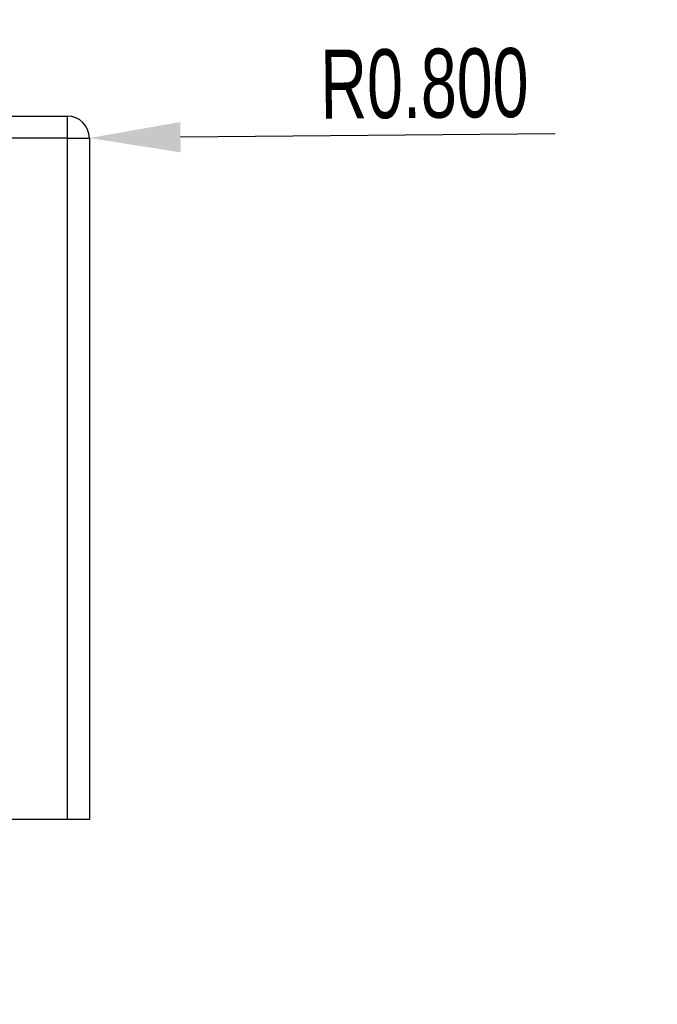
# Model space of a CAD drawing. Header units: millimetres. Extents: x 1648 to 1862, y 2200 to 2497.
# Tile 5 of 20: x 1748 to 1771, y 2264 to 2299. Entities that reach past the tile are written whole.
import ezdxf

# ---------------------------------------------------------------- set-up
doc = ezdxf.new("R2010")
doc.units = ezdxf.units.MM
doc.styles.add('SLDTEXTSTYLE1', font='TXT', dxfattribs={"width": 0.7})
doc.dimstyles.new('SLDDIMSTYLE12', dxfattribs={"dimtxt": 2.5, "dimasz": 3.302, "dimexe": 0, "dimexo": 0.0625, "dimtad": 1, "dimdec": 3, "dimrnd": 1e-09, "dimzin": 4, "dimdsep": 46, "dimtxsty": 'SLDTEXTSTYLE1', "dimblk1": 'NONE', "dimsah": 1, "dimcen": 0, "dimadec": 0, "dimazin": 1, "dimtfac": 1, "dimtdec": 3, "dimtmove": 0, "dimatfit": 3, "dimldrblk": 'NONE', "dimfxl": 1, "dimfrac": 2, "dimtolj": 1, "dimtzin": 12, "dimarcsym": 0})
doc.dimstyles.new('SLDDIMSTYLE3', dxfattribs={"dimtxt": 2.5, "dimasz": 3.302, "dimexe": 0, "dimexo": 0.0625, "dimtad": 1, "dimdec": 3, "dimrnd": 1e-09, "dimzin": 0, "dimdsep": 46, "dimtxsty": 'SLDTEXTSTYLE1', "dimsah": 1, "dimcen": 0, "dimadec": 0, "dimazin": 0, "dimtfac": 1, "dimtdec": 3, "dimtofl": 0, "dimtmove": 0, "dimatfit": 3, "dimfxl": 1, "dimfrac": 2, "dimtolj": 1, "dimtzin": 12, "dimarcsym": 0})

# ---------------------------------------------------------------- blocks, each defined once
blk = doc.blocks.new('*D116')
at = {"color": 0, "linetype": 'Continuous', "lineweight": -2, "transparency": 16777216}
blk.add_line((1760.469, 2300.364), (1752.482, 2309.884), dxfattribs=at)
at = {"color": 0, "linetype": 'Continuous', "transparency": 16777216}
blk.add_solid([(1752.903, 2310.237), (1752.06, 2309.53), (1750.359, 2312.413)], dxfattribs=at)
at = {"layer": 'Defpoints', "color": 0, "linetype": 'Continuous', "transparency": 16777216}
for p in [(1749.845, 2313.026), (1750.359, 2312.413)]:
    blk.add_point(p, dxfattribs=at)
at = {"color": 0, "linetype": 'Continuous', "lineweight": 18, "transparency": 16777216, "insert": (1757.4, 2308.884), "char_height": 2.5, "attachment_point": 1, "rotation": 309.9962, "style": 'SLDTEXTSTYLE1'}
blk.add_mtext('\\A1;R0.800', dxfattribs=at)
blk = doc.blocks.new('*D129')
at = {"color": 0, "linetype": 'Continuous', "lineweight": -2, "transparency": 16777216}
for p, q in [((1729.679, 2277.096), (1730.902, 2276.228)), ((1744.897, 2266.3), (1733.596, 2274.318))]:
    blk.add_line(p, q, dxfattribs=at)
at = {"color": 0, "linetype": 'Continuous', "transparency": 16777216}
blk.add_solid([(1733.914, 2274.767), (1733.277, 2273.869), (1730.902, 2276.228)], dxfattribs=at)
at = {"layer": 'Defpoints', "color": 0, "linetype": 'Continuous', "transparency": 16777216}
for p in [(1729.679, 2277.096), (1730.902, 2276.228)]:
    blk.add_point(p, dxfattribs=at)
at = {"color": 0, "linetype": 'Continuous', "lineweight": 18, "transparency": 16777216, "insert": (1740.011, 2273.598), "char_height": 2.5, "attachment_point": 1, "rotation": 324.6481, "style": 'SLDTEXTSTYLE1'}
blk.add_mtext('\\A1;∅1.500', dxfattribs=at)
blk = doc.blocks.new('_None')
blk = doc.blocks.new('*D132')
at = {"color": 0, "linetype": 'Continuous', "lineweight": -2, "transparency": 16777216}
blk.add_line((1767.536, 2295.117), (1753.947, 2294.998), dxfattribs=at)
at = {"color": 0, "linetype": 'Continuous', "transparency": 16777216}
blk.add_solid([(1753.942, 2295.548), (1753.952, 2294.448), (1750.645, 2294.969)], dxfattribs=at)
at = {"layer": 'Defpoints', "color": 0, "linetype": 'Continuous', "transparency": 16777216}
for p in [(1749.845, 2294.962), (1750.645, 2294.969)]:
    blk.add_point(p, dxfattribs=at)
at = {"color": 0, "linetype": 'Continuous', "lineweight": 18, "transparency": 16777216, "insert": (1759.009, 2298.167), "char_height": 2.5, "attachment_point": 1, "rotation": 0.501, "style": 'SLDTEXTSTYLE1'}
blk.add_mtext('\\A1;R0.800', dxfattribs=at)

msp = doc.modelspace()

# ---------------------------------------------------------------- linework, layer by layer
at = {"color": 0, "linetype": 'Continuous', "lineweight": 25}
for p, q in [((1662.2449, 2295.7622), (1749.845, 2295.7622)), ((1749.845, 2294.9622), (1749.845, 2295.7622)), ((1749.845, 2294.9622), (1662.2449, 2294.9622)), ((1749.845, 2270.2622), (1749.845, 2294.9622)), ((1749.845, 2294.9622), (1750.645, 2294.9622)), ((1750.645, 2294.9622), (1750.645, 2270.2622)), ((1749.845, 2270.2622), (1662.2449, 2270.2622)), ((1750.645, 2270.2622), (1749.845, 2270.2622))]:
    msp.add_line(p, q, dxfattribs=at)
msp.add_arc((1749.845, 2294.9622), 0.8, 0, 90, dxfattribs=at)

# ---------------------------------------------------------------- dimensions: what is measured, and where the dimension line sits
at = {"color": 0, "linetype": 'Continuous', "lineweight": 18}
dim = msp.add_radius_dim(center=(1749.845, 2313.0262), mpoint=(1750.3592, 2312.4134), dimstyle='SLDDIMSTYLE3', dxfattribs=at)
dim.commit()
dim.dimension.update_dxf_attribs({"geometry": '*D116', "text_midpoint": (1758.9727, 2305.064)})
dim = msp.add_radius_dim(center=(1749.845, 2294.9622), mpoint=(1750.645, 2294.9692), dimstyle='SLDDIMSTYLE3', dxfattribs=at)
dim.commit()
dim.dimension.update_dxf_attribs({"geometry": '*D132', "text_midpoint": (1762.9733, 2295.077), "dimtype": 164})
dim = msp.add_diameter_dim_2p(p1=(1729.6791, 2277.0961), p2=(1730.9025, 2276.2282), dimstyle='SLDDIMSTYLE12', dxfattribs=at)
dim.commit()
dim.dimension.update_dxf_attribs({"geometry": '*D129', "text_midpoint": (1741.2951, 2268.8557), "dimtype": 163})

doc.saveas('drawing.dxf')
